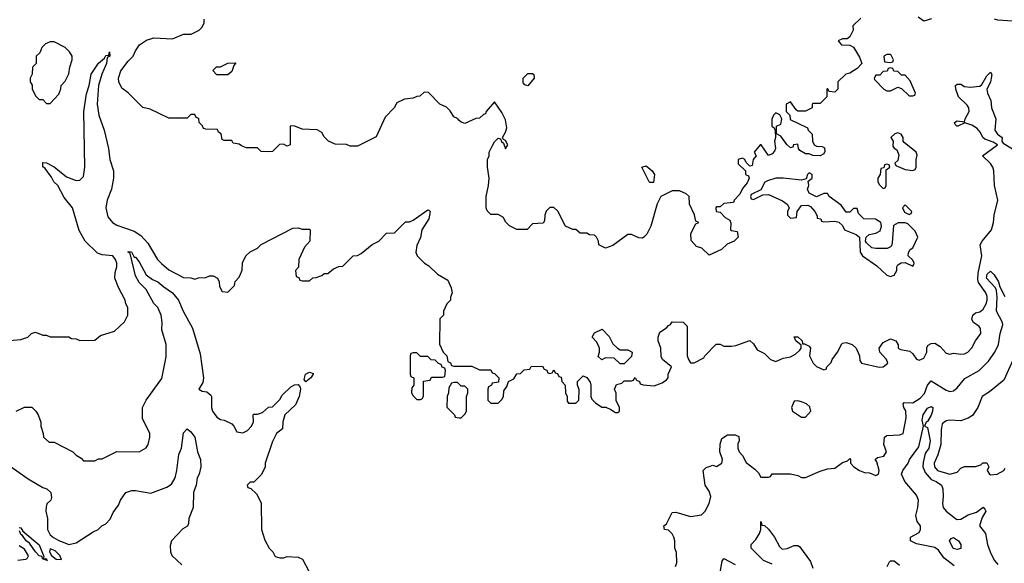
# Model space of a CAD drawing. Header units: inches. Extents: x 2380053 to 2584298, y 380219 to 546618.
# Tile 219 of 256: x 2457625 to 2462945, y 496448 to 499386. Entities that reach past the tile are written whole.
import ezdxf

# ---------------------------------------------------------------- set-up
doc = ezdxf.new("R2010")
doc.units = ezdxf.units.IN
doc.header["$MEASUREMENT"] = 0
doc.layers.add('C4459', color=7, linetype='Continuous')
doc.layers.add('C4469', color=7, linetype='Continuous')

msp = doc.modelspace()

# ---------------------------------------------------------------- linework, layer by layer
at = {"layer": 'C4459', "color": 2}
for points, elevation in [([(2460000, 498842), (2459990, 498852), (2459970, 498862), (2459950, 498894), (2459930, 498914), (2459894, 498930), (2459832.7, 498992.7), (2459810, 498994), (2459787.3, 498972.7), (2459770, 498972), (2459750, 498962), (2459703.1, 498956.9), (2459663.1, 498936.9), (2459648, 498910), (2459600.2, 498859.8), (2459550, 498754), (2459450, 498702), (2459410, 498702), (2459390, 498712), (2459330, 498714), (2459294, 498730), (2459270, 498754), (2459256.9, 498776.9), (2459231.6, 498791.6), (2459150, 498794), (2459111.6, 498811.6), (2459090, 498812), (2459086, 498810), (2459086, 498710), (2459070, 498702), (2459050, 498714), (2459028.4, 498711.6), (2458990, 498674), (2458970, 498672), (2458930, 498674), (2458910, 498694), (2458850, 498694), (2458823.6, 498703.6), (2458810, 498714), (2458778, 498718), (2458770, 498734), (2458730, 498734), (2458718, 498738), (2458714, 498770), (2458698, 498778), (2458692.7, 498792.7), (2458630, 498794), (2458618, 498798), (2458612.7, 498812.7), (2458594, 498830), (2458592.7, 498852.7), (2458578, 498858), (2458570, 498874), (2458550, 498874), (2458530, 498854), (2458430, 498854), (2458330, 498902), (2458290, 498912), (2458211.1, 498991.1), (2458176.9, 499016.9), (2458161, 499050), (2458158.8, 499070), (2458171.3, 499110), (2458210, 499162), (2458238, 499190), (2458250, 499218), (2458272, 499250), (2458310, 499275.3), (2458350, 499288.7), (2458450, 499282), (2458510, 499308), (2458551.6, 499308.4), (2458594, 499330), (2458610, 499346), (2458622, 499370), (2458622, 499390)], 46), ([(2457570, 497652), (2457630, 497658), (2457668.9, 497671.1), (2457689.1, 497690.9), (2457710, 497698), (2457750, 497682), (2457770, 497682), (2457790, 497672), (2457890, 497672), (2457903.6, 497663.6), (2457930, 497662), (2457950, 497652), (2458030, 497654), (2458060.4, 497679.6), (2458136.4, 497703.6), (2458190, 497754), (2458208, 497790), (2458208, 497830), (2458198, 497850), (2458195.3, 497870), (2458158, 497938), (2458139, 497990), (2458140.2, 498019.8), (2458148.9, 498051.1), (2458149, 498070), (2458142.7, 498090), (2458128, 498110), (2458070, 498114.5), (2458044.2, 498124.2), (2457979, 498190), (2457946.3, 498246.3), (2457909.2, 498370), (2457865.6, 498425.6), (2457830, 498489.2), (2457809.2, 498510), (2457796, 498536), (2457762, 498582), (2457749, 498591), (2457750, 498614), (2457770, 498612), (2457810, 498591.3), (2457876.8, 498536.8), (2457930, 498517.3), (2457950, 498518.8), (2457970, 498538), (2457976.3, 498590), (2457971.6, 498890), (2457985.4, 498985.4), (2457999.5, 499030), (2458010, 499091), (2458050, 499151), (2458082, 499178), (2458090, 499192), (2458106, 499194), (2458110, 499212), (2458110.8, 499190), (2458098, 499182), (2458094, 499150), (2458067.5, 499092.5), (2458050.4, 499030), (2458043.8, 498930), (2458052.7, 498870), (2458080.5, 498790), (2458104.9, 498690), (2458110.8, 498630), (2458130.8, 498570), (2458130.8, 498530), (2458120.7, 498470), (2458096.3, 498410), (2458090.6, 498370), (2458101.1, 498321.1), (2458126, 498290), (2458150, 498274.8), (2458243, 498243), (2458279.9, 498219.9), (2458317.6, 498177.6), (2458370, 498090.8), (2458390, 498067.7), (2458430, 498034.8), (2458510, 497992), (2458548.4, 497991.6), (2458570, 497984.7), (2458591.6, 497991.6), (2458630, 497992), (2458650, 498002), (2458670, 498002), (2458694, 497990), (2458702, 497970), (2458703.6, 497943.6), (2458718, 497918), (2458750, 497914), (2458786, 497950), (2458788.4, 497971.6), (2458810, 497994), (2458818, 498010), (2458827.3, 498032.7), (2458828.4, 498071.6), (2458846, 498110), (2458870, 498132), (2458910, 498152), (2458930, 498172), (2459100.4, 498259.6), (2459130, 498262), (2459150, 498254), (2459190, 498254), (2459194, 498250), (2459191.6, 498188.4), (2459163.6, 498156.4), (2459132, 498090), (2459131.6, 498048.4), (2459114, 498030), (2459118, 497998), (2459132.7, 497992.7), (2459138, 497978), (2459150, 497974), (2459190, 497974), (2459208.4, 497991.6), (2459227.3, 497992.7), (2459256.4, 498003.6), (2459270, 498014), (2459290, 498014), (2459320.4, 498039.6), (2459348.4, 498051.6), (2459370, 498054), (2459426, 498110), (2459450, 498112), (2459470, 498122), (2459530, 498171.3), (2459566, 498190), (2459607.3, 498232.7), (2459650, 498234), (2459710, 498294), (2459730, 498294), (2459750, 498302), (2459830, 498358), (2459836, 498356), (2459842, 498350), (2459835.5, 498310), (2459797.3, 498250), (2459790.7, 498209.3), (2459770, 498166), (2459764.7, 498130), (2459772, 498110), (2459812, 498070), (2459836, 498056), (2459882, 498010), (2459938, 497978), (2459956.9, 497936.9), (2459962, 497910), (2459952.7, 497887.3), (2459952, 497870), (2459932, 497850), (2459914, 497810), (2459914, 497790), (2459894, 497770), (2459892.7, 497632.7), (2459912, 497590), (2459932, 497570), (2459938, 497538), (2459952, 497532), (2459958, 497518), (2459970, 497514), (2460000, 497513.6)], 42), ([(2457606, 497270), (2457650, 497292), (2457690, 497292), (2457711.1, 497271.1), (2457724.7, 497250), (2457738, 497210), (2457738, 497190), (2457752, 497150), (2457754, 497130), (2457783.6, 497103.6), (2457810, 497102), (2457910.9, 497050.9), (2457930, 497032), (2457956.9, 497016.9), (2457970, 497002), (2458030, 497002), (2458050, 497012), (2458070, 497012), (2458150, 497052), (2458270, 497051.3), (2458308.4, 497071.6), (2458318, 497090), (2458328, 497130), (2458328, 497150), (2458288, 497230), (2458288, 497290), (2458308, 497330), (2458392.5, 497447.5), (2458415.5, 497564.5), (2458416, 497630), (2458392.7, 497710), (2458395.1, 497750), (2458389.5, 497790), (2458371.4, 497831.4), (2458350, 497852.7), (2458307.8, 497927.8), (2458270, 497965.2), (2458250, 498002), (2458222, 498122), (2458208.9, 498131.1), (2458210, 498134), (2458228.4, 498131.6), (2458243.6, 498103.6), (2458250, 498102), (2458270, 498078), (2458307.3, 498007.3), (2458342, 497982), (2458371.3, 497970), (2458402.5, 497942.5), (2458450, 497910.7), (2458483, 497870), (2458508, 497810), (2458558.3, 497718.3), (2458599.9, 497579.9), (2458617.3, 497450), (2458614.4, 497425.6), (2458592, 497390), (2458610, 497378), (2458635.3, 497375.3), (2458657.3, 497357.3), (2458661, 497350), (2458661, 497290), (2458666, 497270), (2458690, 497238), (2458710, 497224.7), (2458730, 497222), (2458770, 497202), (2458782, 497190), (2458798, 497158), (2458830, 497154), (2458854.6, 497165.4), (2458878, 497190), (2458887.3, 497212.7), (2458886, 497250), (2458890, 497254), (2458910, 497254), (2458936.4, 497263.6), (2458968.4, 497291.6), (2458990, 497294), (2459030, 497334), (2459043.1, 497356.9), (2459090, 497402), (2459110, 497412), (2459130, 497414), (2459139.6, 497399.6), (2459142, 497390), (2459134.8, 497350), (2459114.9, 497305.1), (2459058, 497250), (2459046.8, 497213.2), (2459044.7, 497175.3), (2459012, 497150), (2458990, 497106), (2458951.3, 496990), (2458951.3, 496970), (2458931.6, 496928.4), (2458890, 496886), (2458870, 496886), (2458854, 496870), (2458858, 496858), (2458872.7, 496852.7), (2458903.6, 496823.6), (2458930, 496774), (2458931.3, 496630), (2458950, 496574), (2458972, 496530), (2458992, 496510), (2459005.4, 496485.4), (2459030, 496478), (2459050, 496478), (2459070, 496484.7), (2459130, 496482), (2459152, 496470), (2459186.4, 496406.4)], 38), ([(2460000, 497416), (2459990, 497426), (2459970, 497426), (2459958, 497422), (2459943.6, 497396.4), (2459942, 497370), (2459934, 497350), (2459932.7, 497292.7), (2459974, 497250), (2459978, 497238), (2460000, 497235.2)], 42), ([(2457561.3, 496981.3), (2457670, 496904), (2457750, 496858), (2457770.9, 496850.9), (2457792, 496830), (2457796.9, 496803.1), (2457792, 496790), (2457771.1, 496768.9), (2457766.8, 496753.2), (2457765.5, 496730), (2457775.5, 496690), (2457774, 496630), (2457790, 496602.8), (2457806.9, 496586.9), (2457832.3, 496572.3), (2457890, 496550.5), (2457930, 496559.1), (2458021.2, 496618.8), (2458048, 496630), (2458068.9, 496651.1), (2458090, 496662), (2458113.6, 496686.4), (2458130, 496722), (2458158, 496762), (2458168.7, 496790), (2458198, 496830), (2458230, 496841), (2458250, 496841), (2458333.6, 496826.4), (2458420.2, 496859.8), (2458444.7, 496875.3), (2458464, 496910), (2458474, 496950), (2458484.7, 497035.3), (2458498, 497070), (2458510, 497154), (2458530, 497174), (2458550, 497158), (2458570.7, 497130), (2458586, 497050), (2458601, 497010), (2458604, 496970), (2458594, 496930), (2458582.8, 496910), (2458577.3, 496870), (2458562.8, 496830), (2458561, 496750), (2458538, 496690), (2458536.9, 496663.1), (2458531.1, 496648.9), (2458505.4, 496634.6), (2458444.7, 496570), (2458436.9, 496543.1), (2458438.8, 496510), (2458446.8, 496490), (2458500.3, 496440.3)], 34), ([(2457621.1, 496641.1), (2457630, 496639.1), (2457640.9, 496620.9), (2457730, 496548), (2457755.2, 496484.8), (2457750.9, 496470.9), (2457766.3, 496473.7), (2457772.4, 496467.6), (2457770, 496462), (2457767.7, 496467.7), (2457749.6, 496470), (2457744.5, 496484.5), (2457730, 496488), (2457710, 496509.7), (2457677.6, 496557.6), (2457659.6, 496570), (2457639.2, 496599.2), (2457630, 496604.2), (2457623.3, 496623.3)], 30), ([(2457615.3, 496464.7), (2457658, 496470), (2457665.6, 496474.4), (2457671.4, 496488.6), (2457650, 496523.7), (2457621.7, 496541.7)], 34)]:
    msp.add_lwpolyline(points, dxfattribs=dict(at, elevation=elevation))
for points, elevation in [([(2457810, 499266), (2457790, 499266), (2457763.6, 499256.4), (2457743.6, 499236.4), (2457732.7, 499207.3), (2457714, 499190), (2457714, 499150), (2457694, 499130), (2457692.7, 499092.7), (2457682, 499070), (2457682, 499050), (2457691.6, 499031.6), (2457692.7, 499012.7), (2457710, 498974), (2457730, 498954), (2457750, 498954), (2457770, 498934), (2457790, 498934), (2457836.4, 498983.6), (2457847.3, 499012.7), (2457848, 499030), (2457870, 499054), (2457890, 499094), (2457895.3, 499130), (2457908, 499170), (2457908, 499190), (2457892.9, 499212.9), (2457870, 499235.3)], 46), ([(2458690, 499088.7), (2458668.4, 499111.6), (2458688.4, 499131.6), (2458710, 499132), (2458750, 499152), (2458792.7, 499152.7), (2458782, 499138), (2458770, 499106), (2458750, 499088.7)], 46), ([(2459770, 497586), (2459750, 497586), (2459738, 497582), (2459734, 497570), (2459734, 497470), (2459738, 497458), (2459754, 497450), (2459754, 497410), (2459743.6, 497396.4), (2459742, 497370), (2459750, 497354), (2459770, 497334), (2459790, 497334), (2459802, 497338), (2459807.3, 497352.7), (2459807.3, 497432.7), (2459842, 497438), (2459850, 497454), (2459910, 497454), (2459922, 497458), (2459926, 497490), (2459922, 497502), (2459907.3, 497507.3), (2459902, 497522), (2459887.3, 497527.3), (2459870, 497546), (2459847.3, 497547.3), (2459830, 497566), (2459790, 497566)], 42), ([(2459170, 497429), (2459162, 497442), (2459169.3, 497470.7), (2459190, 497482), (2459210, 497474), (2459211, 497471), (2459198, 497450)], 38), ([(2457790, 496526), (2457784.9, 496510), (2457795.6, 496490), (2457821.6, 496470), (2457850, 496469.2), (2457841.3, 496490), (2457815.4, 496515.4)], 34)]:
    msp.add_lwpolyline(points, close=True, dxfattribs=dict(at, elevation=elevation))
at = {"layer": 'C4469', "color": 2}
for points, elevation in [([(2462170, 499394), (2462127.3, 499352.7), (2462128, 499330), (2462110, 499294), (2462096.4, 499283.6), (2462070, 499282), (2462047.3, 499272.7), (2462066, 499250), (2462110, 499248), (2462130, 499238), (2462163.1, 499183.1), (2462175.3, 499150), (2462150, 499122), (2462110, 499098), (2462089, 499091), (2462046, 499050), (2462046, 499010), (2462030, 498994), (2461998, 498998), (2461990, 499014), (2461986, 499010), (2461986, 498970), (2461950, 498934), (2461910, 498934), (2461906, 498930), (2461906, 498910), (2461870, 498892), (2461830, 498892), (2461819.6, 498899.6), (2461790, 498942), (2461766, 498930), (2461766, 498890), (2461786, 498870), (2461787.3, 498847.3), (2461882, 498802), (2461886, 498790), (2461907.3, 498767.3), (2461908.9, 498728.9), (2461918, 498710), (2461930, 498702), (2461960.4, 498700.4), (2461973.6, 498693.6), (2461974.6, 498674.6), (2461970, 498662), (2461950, 498651.3), (2461910, 498652), (2461890, 498662), (2461870, 498662), (2461839.6, 498679.6), (2461832, 498690), (2461830, 498714), (2461806, 498710), (2461802, 498698), (2461790, 498694), (2461770, 498712), (2461736.9, 498756.9), (2461714, 498770), (2461714, 498810), (2461738, 498822), (2461742, 498850), (2461732.7, 498872.7), (2461710, 498882), (2461698, 498870), (2461688.4, 498848.4), (2461688, 498810), (2461702, 498802), (2461707.3, 498787.3), (2461708.7, 498750), (2461704, 498730), (2461709, 498690), (2461704, 498676), (2461690, 498662), (2461670, 498652), (2461632, 498710), (2461626, 498710), (2461594, 498670), (2461604, 498650), (2461588, 498630), (2461582, 498598), (2461570, 498594), (2461550, 498614), (2461542, 498630), (2461530, 498638), (2461506, 498630), (2461507.3, 498607.3), (2461546, 498570), (2461546, 498550), (2461562, 498542), (2461566, 498530), (2461556.4, 498503.6), (2461530, 498474), (2461516.4, 498443.6), (2461486, 498410), (2461482, 498398), (2461430, 498392), (2461410, 498374), (2461390, 498374), (2461386, 498370), (2461388.7, 498348.7), (2461410, 498346), (2461436.4, 498316.4), (2461462, 498302), (2461467.3, 498287.3), (2461466, 498250), (2461470, 498246), (2461502, 498242), (2461506, 498210), (2461486, 498190), (2461447.3, 498172.7), (2461416.4, 498143.6), (2461350, 498114), (2461310.9, 498150.9), (2461281, 498161), (2461252.7, 498192.7), (2461252, 498230), (2461278, 498282), (2461294, 498290), (2461278, 498298), (2461271.6, 498331.6), (2461244.7, 498390), (2461242, 498430), (2461225.4, 498445.4), (2461190, 498462), (2461150, 498462), (2461088.9, 498431.1), (2461068.9, 498391.1), (2461035.3, 498270), (2461013.6, 498226.4), (2460998, 498210), (2460990, 498206), (2460970, 498206.8), (2460930, 498224.7), (2460910, 498224.7), (2460830, 498166), (2460790, 498152), (2460754, 498170), (2460752, 498190), (2460742, 498210), (2460730, 498222), (2460703.6, 498223.6), (2460690, 498232), (2460652.7, 498232.7), (2460630, 498252), (2460612.7, 498252.7), (2460574, 498270), (2460531.6, 498351.6), (2460511, 498371), (2460490, 498371), (2460470, 498352), (2460462, 498330), (2460460.4, 498299.6), (2460454, 498286), (2460396.4, 498283.6), (2460367.3, 498252.7), (2460310, 498252), (2460271.6, 498271.6), (2460250, 498294), (2460238, 498318), (2460210, 498334), (2460170, 498334), (2460150, 498354), (2460144.7, 498370), (2460144.7, 498430), (2460158, 498490), (2460161, 498530), (2460152, 498590), (2460152, 498630), (2460162, 498650), (2460162, 498670), (2460178, 498702), (2460190, 498726), (2460210, 498746), (2460222, 498742), (2460227.3, 498727.3), (2460238, 498718), (2460250, 498688), (2460262, 498710), (2460250, 498734), (2460238, 498738), (2460234, 498750), (2460250, 498778), (2460257.5, 498802.5), (2460250, 498844.7), (2460230, 498884.7), (2460190, 498942), (2460146, 498890), (2460142, 498878), (2460130, 498874), (2460110, 498854), (2460090, 498852), (2460030, 498824.7), (2460010, 498832), (2460000, 498842)], 46), ([(2462551.6, 499391.6), (2462510, 499378), (2462479.8, 499399.8)], 46), ([(2462990, 499378), (2462910, 499382.8), (2462892, 499390)], 46), ([(2460000, 497513.6), (2460067.3, 497512.7), (2460110, 497494), (2460170, 497494), (2460178, 497478), (2460190, 497474), (2460214, 497450), (2460212.7, 497427.3), (2460178, 497422), (2460174, 497410), (2460158, 497402), (2460154, 497390), (2460154, 497330), (2460170, 497314), (2460210, 497314), (2460230, 497334), (2460238, 497350), (2460240.4, 497379.6), (2460256.4, 497403.6), (2460266, 497430), (2460294.6, 497445.4), (2460310, 497472), (2460330, 497474), (2460350, 497494), (2460382, 497498), (2460388.4, 497511.6), (2460450, 497514), (2460458, 497498), (2460472.7, 497492.7), (2460478, 497478), (2460490, 497474), (2460502, 497478), (2460510, 497494), (2460518, 497478), (2460530, 497474), (2460538, 497458), (2460550, 497454), (2460554, 497430), (2460571.6, 497411.6), (2460574, 497370), (2460582, 497350), (2460583.6, 497323.6), (2460590, 497314), (2460630, 497314), (2460646, 497330), (2460647.3, 497387.3), (2460638, 497410), (2460638, 497430), (2460670, 497462), (2460690, 497452), (2460706.4, 497426.4), (2460710.6, 497410), (2460711, 497350), (2460716, 497336), (2460735.3, 497315.3), (2460770, 497291.3), (2460791.1, 497291.1), (2460819.6, 497279.6), (2460843.6, 497263.6), (2460856.4, 497263.6), (2460866, 497270), (2460866, 497290), (2460848.4, 497328.4), (2460847.3, 497367.3), (2460838, 497390), (2460850, 497414), (2460878, 497422), (2460890, 497434), (2460930, 497434), (2460942, 497438), (2460950, 497452), (2460958, 497438), (2460974, 497430), (2460978, 497418), (2460992.7, 497412.7), (2461053.6, 497406.4), (2461096.4, 497423.6), (2461120.4, 497439.6), (2461128, 497450), (2461128.7, 497470), (2461146, 497510), (2461098, 497550), (2461090, 497566), (2461088.7, 497610), (2461075.3, 497650), (2461075.3, 497670), (2461082.7, 497697.3), (2461119, 497721), (2461130, 497734), (2461142, 497738), (2461150, 497754), (2461210, 497752), (2461232, 497730), (2461232, 497570), (2461238, 497550), (2461250, 497532), (2461270, 497532), (2461322, 497558), (2461326, 497570), (2461388.4, 497631.6), (2461410, 497632), (2461430, 497622), (2461470, 497622), (2461494.6, 497625.4), (2461570, 497652), (2461590, 497634), (2461610, 497602), (2461650, 497582), (2461682, 497550), (2461710, 497538), (2461750, 497556), (2461790, 497564.7), (2461819.3, 497580.7), (2461840.4, 497599.6), (2461848, 497610), (2461847.3, 497627.3), (2461818, 497650), (2461810, 497672), (2461830, 497671.3), (2461852, 497650), (2461854, 497634), (2461866, 497634), (2461890, 497622), (2461898, 497610), (2461892, 497570), (2461912, 497530), (2461930, 497512), (2461970, 497494), (2461982, 497498), (2461986, 497510), (2462010, 497534), (2462015.3, 497550), (2462044, 497590), (2462066.3, 497633.7), (2462070, 497638), (2462090, 497641), (2462122, 497630), (2462144.7, 497610), (2462162, 497570), (2462163.6, 497543.6), (2462174, 497530), (2462268.2, 497508.2), (2462290, 497510.7), (2462315.3, 497530), (2462309.2, 497550), (2462273.2, 497590), (2462268.7, 497610), (2462290, 497642), (2462330, 497662), (2462358, 497650), (2462371.6, 497628.4), (2462371.6, 497611.6), (2462383.6, 497603.6), (2462434.2, 497594.2), (2462450, 497581), (2462470, 497551.3), (2462485.4, 497545.4), (2462510, 497556), (2462526, 497590), (2462526, 497614), (2462533.6, 497626.4), (2462550, 497636), (2462570, 497638), (2462599.1, 497619.1), (2462630, 497584.7), (2462650, 497578), (2462670, 497584.7), (2462710, 497578), (2462730, 497581), (2462748, 497590), (2462770, 497612), (2462789.1, 497650.9), (2462818, 497690), (2462816.4, 497716.4), (2462808.4, 497728.4), (2462778, 497750), (2462770, 497766), (2462775.3, 497790), (2462790, 497801), (2462812.7, 497807.3), (2462830, 497821), (2462846.6, 497850), (2462851.5, 497870), (2462851.5, 497890), (2462845.1, 497910), (2462805.1, 497965.1), (2462801.3, 497981.3), (2462802.9, 498017.1), (2462822.9, 498110), (2462815.1, 498170), (2462825.2, 498190), (2462876.2, 498250), (2462887, 498290), (2462889.6, 498330.4), (2462909.4, 498410), (2462891.8, 498490), (2462889.2, 498570), (2462882.7, 498590), (2462870, 498609), (2462828, 498650), (2462908, 498710), (2462884.1, 498724.1), (2462840.5, 498740.5), (2462829.7, 498749.7), (2462816.4, 498776.4), (2462797.6, 498797.6), (2462770, 498816.2), (2462731, 498829), (2462694, 498810), (2462688, 498810), (2462680.2, 498820.2), (2462675.3, 498830), (2462690, 498838.8), (2462730, 498834), (2462734, 498850), (2462756, 498890), (2462754, 498910), (2462744.1, 498924.1), (2462698, 498970), (2462682.7, 499010), (2462682, 499030), (2462690, 499038), (2462710, 499038), (2462730, 499026), (2462761.4, 499021.4), (2462812.9, 499027.1), (2462824, 499036), (2462850, 499082), (2462870, 499102), (2462878, 499090), (2462874.8, 499070), (2462870, 499048), (2462851, 499010), (2462854.8, 498990), (2462873, 498950), (2462875.5, 498910), (2462898.4, 498850), (2462893.4, 498790), (2462908.2, 498768.2), (2462934, 498750), (2462931, 498730), (2462938.8, 498718.8), (2462990, 498687.7)], 42), ([(2461168, 496430), (2461175.3, 496450), (2461173.6, 496506.4), (2461164, 496530), (2461164, 496570), (2461159, 496590), (2461150, 496608), (2461130, 496628), (2461108, 496630), (2461106, 496650), (2461119, 496661), (2461150, 496722), (2461170, 496724.7), (2461250, 496701), (2461309.1, 496710.9), (2461329.3, 496730.7), (2461350, 496772), (2461359.3, 496810), (2461350, 496838), (2461329, 496870), (2461318, 496950), (2461334.6, 496965.4), (2461350, 496972), (2461370, 496978), (2461390, 496972), (2461418, 496990), (2461422, 497010), (2461408.7, 497050), (2461408.9, 497091.1), (2461418, 497122), (2461450, 497142), (2461490, 497142), (2461510, 497134), (2461512, 497110), (2461505.4, 497094.6), (2461504.7, 497070), (2461512, 497050), (2461530.9, 497030.9), (2461550, 496992), (2461596.9, 496956.9), (2461616.9, 496936.9), (2461630, 496914), (2461670, 496914), (2461682, 496918), (2461690, 496932), (2461730, 496932), (2461790, 496931.3), (2461830, 496922), (2461850, 496912), (2461870, 496912), (2461950, 496946), (2461990, 496958), (2462030, 496962), (2462070, 496992), (2462098, 497002), (2462110, 497014), (2462114, 497010), (2462114, 496990), (2462132, 496970), (2462162, 496950), (2462190, 496938.8), (2462216.9, 496936.9), (2462250, 496922), (2462266, 496930), (2462268, 496950), (2462256.4, 496996.4), (2462248, 497010), (2462260.4, 497019.6), (2462293.2, 497026.8), (2462308, 497050), (2462294, 497090), (2462298, 497130), (2462310, 497138), (2462378, 497142), (2462398, 497150), (2462414.8, 497234.8), (2462412.9, 497272.9), (2462402, 497290), (2462398, 497310), (2462403.1, 497316.9), (2462450, 497314.8), (2462490, 497340.5), (2462514.3, 497365.7), (2462530, 497410.8), (2462550, 497433.4), (2462630, 497383.7), (2462650, 497375.8), (2462670, 497380.4), (2462690, 497397.1), (2462732.4, 497447.6), (2462810, 497490.4), (2462859.8, 497540.2), (2462894.3, 497590), (2462912.8, 497630), (2462923.1, 497690), (2462937.1, 497737.1), (2462935.6, 497750), (2462903.5, 497810), (2462905.9, 497885.9), (2462902.4, 497922.4), (2462896.9, 497936.9), (2462848.4, 497990), (2462853.2, 498010), (2462870, 498026.8), (2462890, 498007.3), (2462913.4, 497970), (2462921.7, 497941.7), (2462948.4, 497890)], 38), ([(2462992.7, 497550), (2462942.3, 497437.7), (2462864.8, 497375.2), (2462825.5, 497350), (2462802, 497290), (2462772.6, 497247.4), (2462750, 497233), (2462710, 497218), (2462650, 497221.6), (2462630, 497218.4), (2462610, 497201.2), (2462603.1, 497170), (2462602, 497090), (2462585.7, 497034.3), (2462566, 496990), (2462567.7, 496970), (2462584, 496950), (2462650, 496930.6), (2462690, 496941), (2462710, 496962), (2462730, 496972), (2462790, 496971.3), (2462819, 496981), (2462829.4, 496990.6), (2462851.3, 496991.3), (2462862, 496970), (2462852, 496950), (2462864.7, 496930), (2462870, 496926), (2462906, 496930), (2462942, 496950), (2462950, 496962)], 38), ([(2460000, 497235.2), (2460010, 497234), (2460030, 497254), (2460038, 497270), (2460038, 497350), (2460046, 497370), (2460046, 497390), (2460030, 497406), (2460010, 497406), (2460000, 497416)], 42), ([(2462674.9, 496434.9), (2462617.8, 496477.8), (2462590, 496519.5), (2462570, 496534), (2462470, 496554), (2462438, 496570), (2462438, 496590), (2462485.2, 496614.8), (2462492.7, 496630), (2462492.3, 496650), (2462474, 496674), (2462466.6, 496706.6), (2462478.4, 496750), (2462481.6, 496790), (2462470, 496816), (2462407, 496890), (2462389.6, 496930.4), (2462396, 496950), (2462425.2, 496990), (2462433.2, 497010), (2462483.3, 497076.7), (2462508.7, 497190), (2462501.2, 497221.2), (2462506.6, 497250), (2462530, 497286), (2462550, 497296), (2462558, 497290), (2462557.3, 497270), (2462550, 497248.7), (2462530, 497215.3), (2462522, 497210), (2462514, 497190), (2462530, 497182), (2462544.9, 497110), (2462537.1, 497070), (2462518, 497042), (2462506.9, 496993.1), (2462505.3, 496970), (2462518, 496938), (2462550, 496901.6), (2462577.3, 496890), (2462605.5, 496870), (2462613.4, 496850), (2462615.3, 496810), (2462610.4, 496770), (2462615.5, 496750), (2462630.6, 496730), (2462681, 496690), (2462690, 496684.9), (2462710, 496687.3), (2462750, 496710.7), (2462795.1, 496724.9), (2462830, 496751.3), (2462839.8, 496739.8), (2462844.7, 496730), (2462824.5, 496695.5), (2462811, 496650), (2462842.8, 496610), (2462853.4, 496550), (2462867.7, 496510), (2462890, 496464.7), (2462910, 496441)], 34), ([(2461690, 496442.7), (2461642.9, 496462.9), (2461578, 496530), (2461578, 496550), (2461603.1, 496576.9), (2461622, 496610), (2461628.7, 496630), (2461630, 496674), (2461634, 496654), (2461650, 496652), (2461670, 496632), (2461702.8, 496590), (2461730, 496538), (2461745.2, 496525.2), (2461772.5, 496527.5), (2461810, 496544.7), (2461830, 496544.7), (2461838, 496538), (2461898.5, 496458.5), (2461910, 496422)], 34), ([(2461408, 496390), (2461420.4, 496459.6), (2461430, 496474), (2461490, 496442)], 34), ([(2462312.7, 496430), (2462324.5, 496455.5), (2462330, 496461), (2462350, 496461), (2462378.5, 496438.5)], 34)]:
    msp.add_lwpolyline(points, dxfattribs=dict(at, elevation=elevation))
for points, elevation in [([(2462330, 499198), (2462310, 499198), (2462294, 499190), (2462298, 499158), (2462330, 499154), (2462342, 499158), (2462346, 499170), (2462334, 499194)], 46), ([(2462330, 499126), (2462318, 499122), (2462312.7, 499107.3), (2462290, 499106), (2462272.7, 499087.3), (2462250, 499086), (2462242, 499070), (2462243.6, 499063.6), (2462294, 499010), (2462310, 499002), (2462330, 499002), (2462370, 499022), (2462390, 499014), (2462430, 498974), (2462450, 498974), (2462462, 498978), (2462466, 498990), (2462436.4, 499056.4), (2462410, 499086), (2462390, 499086), (2462370, 499106), (2462347.3, 499107.3), (2462342, 499122)], 46), ([(2460370, 499029), (2460354.6, 499034.6), (2460345.2, 499045.2), (2460345.2, 499070), (2460370, 499094.8), (2460394.8, 499094.8), (2460402, 499090), (2460404.7, 499070)], 46), ([(2462370, 498774), (2462354, 498770), (2462332, 498750), (2462344.7, 498730), (2462342.8, 498702.8), (2462350, 498692), (2462363.6, 498683.6), (2462375.3, 498655.3), (2462370, 498626), (2462354, 498610), (2462358, 498598), (2462410, 498576), (2462450, 498571), (2462463.1, 498576.9), (2462469, 498590), (2462469, 498631), (2462474, 498654), (2462468.7, 498670), (2462403.1, 498723.1), (2462398, 498730), (2462398, 498750), (2462388.4, 498768.4)], 46), ([(2461030, 498506), (2461026, 498510), (2460986, 498590), (2461010, 498596), (2461042, 498570), (2461054, 498550), (2461050, 498506)], 46), ([(2462310, 498606), (2462298, 498602), (2462294, 498586), (2462278, 498582), (2462274, 498550), (2462262, 498530), (2462262, 498510), (2462270, 498494), (2462290, 498474), (2462302, 498478), (2462306, 498490), (2462306, 498574), (2462326, 498590), (2462322, 498602)], 46), ([(2461890, 498558), (2461882, 498550), (2461874, 498526), (2461850, 498518), (2461750, 498529), (2461711.1, 498528.9), (2461665.4, 498514.6), (2461651.6, 498508.4), (2461630, 498466), (2461578, 498442), (2461574, 498430), (2461578, 498418), (2461590, 498414), (2461640.2, 498439.8), (2461670, 498441), (2461747.1, 498407.1), (2461772, 498390), (2461782, 498370), (2461774, 498350), (2461774, 498330), (2461790, 498314), (2461822, 498318), (2461826, 498350), (2461850, 498382), (2461883.6, 498383.6), (2461896.9, 498376.9), (2461922, 498350), (2461934, 498326), (2461934, 498314), (2461954, 498310), (2461958, 498298), (2461970, 498294), (2462030, 498298), (2462051.6, 498291.6), (2462070, 498274), (2462082, 498250), (2462145.4, 498225.4), (2462162, 498210), (2462166, 498130), (2462178, 498110), (2462256.1, 498056.1), (2462310, 498004.7), (2462330, 497998), (2462350, 498006), (2462364, 498030), (2462364, 498050), (2462370, 498062), (2462388.4, 498071.6), (2462410, 498074), (2462450, 498054), (2462456.4, 498063.6), (2462458, 498070), (2462450, 498086), (2462426, 498110), (2462427.3, 498127.3), (2462436.4, 498143.6), (2462450, 498154), (2462478, 498210), (2462463.1, 498243.1), (2462423.1, 498283.1), (2462408.9, 498288.9), (2462371.1, 498288.9), (2462346, 498274), (2462339.8, 498180.2), (2462336, 498164), (2462330, 498158), (2462311.3, 498148.7), (2462250.9, 498149.1), (2462230, 498154), (2462200.2, 498180.2), (2462195.3, 498190), (2462198, 498210), (2462214.6, 498225.4), (2462250, 498232), (2462274.6, 498245.4), (2462282, 498270), (2462278, 498290), (2462248.4, 498308.4), (2462186, 498310), (2462158, 498338), (2462150, 498366), (2462130, 498366), (2462110, 498346), (2462090, 498346), (2462063.2, 498383.2), (2461998, 498430), (2461990, 498446), (2461970, 498446), (2461930, 498428), (2461890, 498448), (2461882, 498470), (2461888, 498490), (2461886, 498514), (2461906, 498530), (2461906, 498550)], 46), ([(2462410, 498386), (2462394, 498370), (2462405.4, 498345.4), (2462430, 498334), (2462442, 498338), (2462446, 498350)], 46), ([(2460870, 497602), (2460910, 497602), (2460934, 497590), (2460930, 497566), (2460890, 497526), (2460870, 497526), (2460836.4, 497556.4), (2460790, 497558), (2460770, 497548), (2460750, 497566), (2460758, 497590), (2460758, 497610), (2460743.1, 497643.1), (2460718, 497670), (2460730, 497694), (2460772.7, 497712.7), (2460810, 497674), (2460830, 497634), (2460854, 497610)], 42), ([(2461830, 497326), (2461810, 497324), (2461794.8, 497290), (2461801, 497270), (2461850, 497238), (2461870, 497238), (2461899, 497270), (2461894.5, 497294.5), (2461875.3, 497310), (2461850, 497320.9)], 42), ([(2462690, 496522.7), (2462668.2, 496528.2), (2462649.5, 496570), (2462658, 496582), (2462670, 496586.8), (2462697.3, 496570), (2462710.8, 496550), (2462710, 496528)], 30)]:
    msp.add_lwpolyline(points, close=True, dxfattribs=dict(at, elevation=elevation))

doc.saveas('drawing.dxf')
